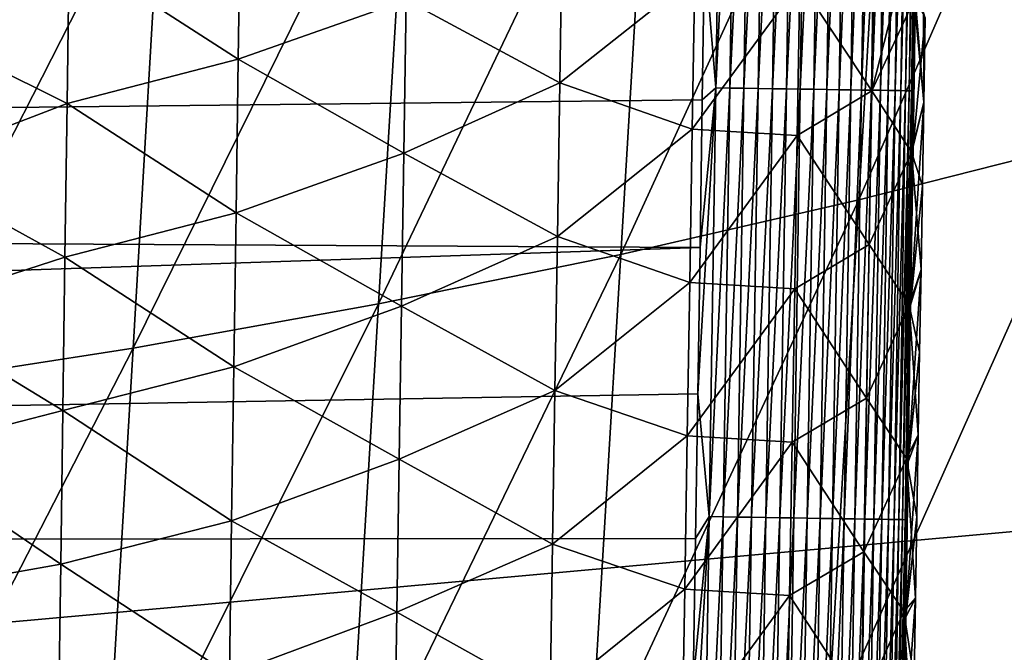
# Model space of a CAD drawing. Header units: metres. Extents: x -26 to 26, y -167 to 32.
# Tile 144 of 237: x 12.66 to 15.96, y -63.34 to -61.22. Entities that reach past the tile are written whole.
import ezdxf

# ---------------------------------------------------------------- set-up
doc = ezdxf.new("R2010")
doc.units = ezdxf.units.M
doc.layers.add('solid_12_411_043_XXX', color=7, linetype='CONTINUOUS')

msp = doc.modelspace()

# ---------------------------------------------------------------- linework, layer by layer
at = {"layer": 'solid_12_411_043_XXX'}
for points in [[(-19.882414, -53.963749, 137.548279), (-19.738482, -66.156723, 137.548279), (19.882442, -53.963749, 137.548279)], [(-19.738482, -66.156723, 137.548279), (19.783798, -62.591133, 137.548279), (19.882442, -53.963749, 137.548279)], [(15.477104, -61.821423, 118.997261), (15.58111, -60.034584, 118.946159), (16.358709, -59.802921, 119.261459)], [(16.257084, -61.623028, 119.306503), (15.477104, -61.821423, 118.997261), (16.358709, -59.802921, 119.261459)], [(14.960161, -60.98624, 177.858612), (14.99797, -61.445702, 177.857239), (15.019852, -60.008598, 177.857117)], [(15.019852, -60.008598, 177.857117), (14.99797, -61.445702, 177.857239), (15.066546, -60.009304, 177.8526)], [(14.99797, -61.445702, 177.857239), (15.044681, -61.446419, 177.852722), (15.066546, -60.009304, 177.8526)], [(15.066546, -60.009304, 177.8526), (15.044681, -61.446419, 177.852722), (15.113887, -60.010017, 177.844803)], [(15.044681, -61.446419, 177.852722), (15.092037, -61.447144, 177.84491), (15.113887, -60.010017, 177.844803)], [(15.113887, -60.010017, 177.844803), (15.092037, -61.447144, 177.84491), (15.161548, -60.010738, 177.833542)], [(15.092037, -61.447144, 177.84491), (15.139714, -61.447872, 177.833649), (15.161548, -60.010738, 177.833542)], [(15.161548, -60.010738, 177.833542), (15.139714, -61.447872, 177.833649), (15.209167, -60.011459, 177.818726)], [(15.139714, -61.447872, 177.833649), (15.18735, -61.448605, 177.818817), (15.209167, -60.011459, 177.818726)], [(15.209167, -60.011459, 177.818726), (15.18735, -61.448605, 177.818817), (15.25636, -60.012173, 177.800278)], [(15.18735, -61.448605, 177.818817), (15.234559, -61.449329, 177.800354), (15.25636, -60.012173, 177.800278)], [(15.25636, -60.012173, 177.800278), (15.234559, -61.449329, 177.800354), (15.302722, -60.012875, 177.778183)], [(15.234559, -61.449329, 177.800354), (15.280936, -61.450043, 177.778244), (15.302722, -60.012875, 177.778183)], [(15.302722, -60.012875, 177.778183), (15.280936, -61.450043, 177.778244), (15.34784, -60.013557, 177.752502)], [(15.280936, -61.450043, 177.778244), (15.326069, -61.450733, 177.752548), (15.34784, -60.013557, 177.752502)], [(15.34784, -60.013557, 177.752502), (15.326069, -61.450733, 177.752548), (15.391305, -60.014214, 177.723312)], [(15.326069, -61.450733, 177.752548), (15.369545, -61.451405, 177.723343), (15.391305, -60.014214, 177.723312)], [(15.391305, -60.014214, 177.723312), (15.369545, -61.451405, 177.723343), (15.432718, -60.014843, 177.690811)], [(15.369545, -61.451405, 177.723343), (15.410969, -61.452042, 177.690811), (15.432718, -60.014843, 177.690811)], [(15.432718, -60.014843, 177.690811), (15.410969, -61.452042, 177.690811), (15.47171, -60.015434, 177.655228)], [(15.410969, -61.452042, 177.690811), (15.449966, -61.452644, 177.655197), (15.47171, -60.015434, 177.655228)], [(15.47171, -60.015434, 177.655228), (15.449966, -61.452644, 177.655197), (15.507944, -60.015987, 177.616837)], [(15.449966, -61.452644, 177.655197), (15.486203, -61.453205, 177.616776), (15.507944, -60.015987, 177.616837)], [(15.507944, -60.015987, 177.616837), (15.486203, -61.453205, 177.616776), (15.541131, -60.016491, 177.575958)], [(15.486203, -61.453205, 177.616776), (15.51939, -61.453716, 177.575882), (15.541131, -60.016491, 177.575958)], [(15.541131, -60.016491, 177.575958), (15.51939, -61.453716, 177.575882), (15.571035, -60.016949, 177.53299)], [(15.51939, -61.453716, 177.575882), (15.549291, -61.454182, 177.532867), (15.571035, -60.016949, 177.53299)], [(15.571035, -60.016949, 177.53299), (15.549291, -61.454182, 177.532867), (15.59748, -60.017353, 177.488281)], [(14.679393, -62.004017, 118.708351), (14.783899, -60.24778, 118.651649), (15.58111, -60.034584, 118.946159)], [(15.477104, -61.821423, 118.997261), (14.679393, -62.004017, 118.708351), (15.58111, -60.034584, 118.946159)], [(15.549291, -61.454182, 177.532867), (15.575727, -61.454594, 177.488144), (15.59748, -60.017353, 177.488281)], [(15.59748, -60.017353, 177.488281), (15.575727, -61.454594, 177.488144), (15.620347, -60.017704, 177.442291)], [(15.575727, -61.454594, 177.488144), (15.598584, -61.454948, 177.442108), (15.620347, -60.017704, 177.442291)], [(15.620347, -60.017704, 177.442291), (15.598584, -61.454948, 177.442108), (15.639585, -60.017998, 177.395386)], [(15.598584, -61.454948, 177.442108), (15.617806, -61.45525, 177.395187), (15.639585, -60.017998, 177.395386)], [(15.639585, -60.017998, 177.395386), (15.617806, -61.45525, 177.395187), (15.655198, -60.018242, 177.348007)], [(15.617806, -61.45525, 177.395187), (15.633402, -61.455498, 177.347778), (15.655198, -60.018242, 177.348007)], [(15.655198, -60.018242, 177.348007), (15.633402, -61.455498, 177.347778), (15.667246, -60.018429, 177.300507)], [(15.633402, -61.455498, 177.347778), (15.64543, -61.455688, 177.300262), (15.667246, -60.018429, 177.300507)], [(15.667246, -60.018429, 177.300507), (15.64543, -61.455688, 177.300262), (15.67584, -60.018562, 177.253281)], [(15.64543, -61.455688, 177.300262), (15.654, -61.455826, 177.253006), (15.67584, -60.018562, 177.253281)], [(15.67584, -60.018562, 177.253281), (15.654, -61.455826, 177.253006), (15.681132, -60.01865, 177.206635)], [(15.654, -61.455826, 177.253006), (15.659267, -61.455914, 177.206345), (15.681132, -60.01865, 177.206635)], [(15.675117, -60.559013, 177.160812), (15.681132, -60.01865, 177.206635), (15.659267, -61.455914, 177.206345)], [(13.867625, -62.16993, 118.432999), (13.970833, -60.441498, 118.371521), (14.783899, -60.24778, 118.651649)], [(14.679393, -62.004017, 118.708351), (13.867625, -62.16993, 118.432999), (14.783899, -60.24778, 118.651649)], [(13.04471, -62.318233, 118.166916), (13.144942, -60.614658, 118.101738), (13.970833, -60.441498, 118.371521)], [(13.867625, -62.16993, 118.432999), (13.04471, -62.318233, 118.166916), (13.970833, -60.441498, 118.371521)], [(15.666806, -61.104122, 177.16069), (15.675117, -60.559013, 177.160812), (15.659267, -61.455914, 177.206345)], [(14.960161, -60.98624, 177.858612), (-14.96563, -60.625896, 177.858582), (-14.947397, -61.81649, 177.858688)], [(12.211244, -62.447884, 117.913033), (12.30708, -60.766037, 117.845123), (13.144942, -60.614658, 118.101738)], [(13.04471, -62.318233, 118.166916), (12.211244, -62.447884, 117.913033), (13.144942, -60.614658, 118.101738)], [(12.830786, -60.984283, 171.407608), (12.273798, -61.224426, 171.364502), (12.280334, -60.731434, 171.360046)], [(13.405136, -60.833416, 171.551178), (13.397639, -61.34922, 171.555695), (12.830786, -60.984283, 171.407608)], [(13.960583, -61.1511, 171.80835), (13.397639, -61.34922, 171.555695), (13.405136, -60.833416, 171.551178)], [(14.482945, -60.913834, 172.165985), (14.474832, -61.429131, 172.170059), (13.960583, -61.1511, 171.80835)], [(14.926874, -61.070053, 172.619553), (14.474832, -61.429131, 172.170059), (14.482945, -60.913834, 172.165985)], [(15.528708, -60.942387, 173.706116), (15.520106, -61.455353, 173.708801), (15.279149, -61.092182, 173.143158)], [(15.539687, -60.959045, 173.740631), (15.520106, -61.455353, 173.708801), (15.528708, -60.942387, 173.706116)], [(15.539687, -60.959045, 173.740631), (15.616961, -61.077835, 174.031937), (15.520106, -61.455353, 173.708801)], [(14.960161, -60.98624, 177.858612), (-14.947397, -61.81649, 177.858688), (14.952501, -61.486198, 177.858658)], [(12.830786, -60.984283, 171.407608), (12.823653, -61.498646, 171.412216), (12.273798, -61.224426, 171.364502)], [(13.397639, -61.34922, 171.555695), (12.823653, -61.498646, 171.412216), (12.830786, -60.984283, 171.407608)], [(14.960161, -60.98624, 177.858612), (14.952501, -61.486198, 177.858658), (14.99797, -61.445702, 177.857239)], [(14.926874, -61.070053, 172.619553), (14.918542, -61.584049, 172.623276), (14.474832, -61.429131, 172.170059)], [(15.279149, -61.092182, 173.143158), (14.918542, -61.584049, 172.623276), (14.926874, -61.070053, 172.619553)], [(15.279149, -61.092182, 173.143158), (15.270669, -61.60603, 173.1465), (14.918542, -61.584049, 172.623276)], [(15.520106, -61.455353, 173.708801), (15.270669, -61.60603, 173.1465), (15.279149, -61.092182, 173.143158)], [(15.616961, -61.077835, 174.031937), (15.662484, -61.149662, 174.28154), (15.520106, -61.455353, 173.708801)], [(15.658542, -61.642876, 177.160568), (15.666806, -61.104122, 177.16069), (15.659267, -61.455914, 177.206345)], [(15.699192, -61.210445, 174.839493), (15.666806, -61.104122, 177.16069), (15.658542, -61.642876, 177.160568)], [(13.960583, -61.1511, 171.80835), (13.952791, -61.664219, 171.812668), (13.397639, -61.34922, 171.555695)], [(14.474832, -61.429131, 172.170059), (13.952791, -61.664219, 171.812668), (13.960583, -61.1511, 171.80835)], [(15.662484, -61.149662, 174.28154), (15.653943, -61.661064, 174.283691), (15.520106, -61.455353, 173.708801)], [(15.662484, -61.149662, 174.28154), (15.694554, -61.49342, 174.840683), (15.653943, -61.661064, 174.283691)], [(15.667261, -61.157345, 174.315475), (15.694554, -61.49342, 174.840683), (15.662484, -61.149662, 174.28154)], [(15.667261, -61.157345, 174.315475), (15.693552, -61.200504, 174.586319), (15.694554, -61.49342, 174.840683)], [(15.693552, -61.200504, 174.586319), (15.699192, -61.210445, 174.839493), (15.694554, -61.49342, 174.840683)], [(12.823653, -61.498646, 171.412216), (12.267373, -61.711624, 171.368912), (12.273798, -61.224426, 171.364502)], [(15.694554, -61.49342, 174.840683), (15.699192, -61.210445, 174.839493), (15.658542, -61.642876, 177.160568)], [(13.397639, -61.34922, 171.555695), (13.390145, -61.865021, 171.560211), (12.823653, -61.498646, 171.412216)], [(13.952791, -61.664219, 171.812668), (13.390145, -61.865021, 171.560211), (13.397639, -61.34922, 171.555695)], [(14.474832, -61.429131, 172.170059), (14.466696, -61.94442, 172.174103), (13.952791, -61.664219, 171.812668)], [(14.918542, -61.584049, 172.623276), (14.466696, -61.94442, 172.174103), (14.474832, -61.429131, 172.170059)], [(14.937303, -62.471542, 177.858749), (14.97574, -62.882801, 177.857361), (14.99797, -61.445702, 177.857239)], [(14.944882, -61.9814, 177.858704), (14.937303, -62.471542, 177.858749), (14.99797, -61.445702, 177.857239)], [(14.952501, -61.486198, 177.858658), (14.944882, -61.9814, 177.858704), (14.99797, -61.445702, 177.857239)], [(14.99797, -61.445702, 177.857239), (14.97574, -62.882801, 177.857361), (15.044681, -61.446419, 177.852722)], [(14.97574, -62.882801, 177.857361), (15.022467, -62.88353, 177.852844), (15.044681, -61.446419, 177.852722)], [(15.044681, -61.446419, 177.852722), (15.022467, -62.88353, 177.852844), (15.092037, -61.447144, 177.84491)], [(15.022467, -62.88353, 177.852844), (15.06984, -62.884266, 177.845016), (15.092037, -61.447144, 177.84491)], [(15.092037, -61.447144, 177.84491), (15.06984, -62.884266, 177.845016), (15.139714, -61.447872, 177.833649)], [(15.06984, -62.884266, 177.845016), (15.117534, -62.88501, 177.833755), (15.139714, -61.447872, 177.833649)], [(15.139714, -61.447872, 177.833649), (15.117534, -62.88501, 177.833755), (15.18735, -61.448605, 177.818817)], [(15.117534, -62.88501, 177.833755), (15.165187, -62.88575, 177.818909), (15.18735, -61.448605, 177.818817)], [(15.18735, -61.448605, 177.818817), (15.165187, -62.88575, 177.818909), (15.234559, -61.449329, 177.800354)], [(15.165187, -62.88575, 177.818909), (15.212413, -62.886486, 177.800446), (15.234559, -61.449329, 177.800354)], [(15.234559, -61.449329, 177.800354), (15.212413, -62.886486, 177.800446), (15.280936, -61.450043, 177.778244)], [(15.212413, -62.886486, 177.800446), (15.258806, -62.887211, 177.77832), (15.280936, -61.450043, 177.778244)], [(15.280936, -61.450043, 177.778244), (15.258806, -62.887211, 177.77832), (15.326069, -61.450733, 177.752548)], [(15.258806, -62.887211, 177.77832), (15.303952, -62.887917, 177.752579), (15.326069, -61.450733, 177.752548)], [(15.520106, -61.455353, 173.708801), (15.511512, -61.970551, 173.711716), (15.270669, -61.60603, 173.1465)], [(15.326069, -61.450733, 177.752548), (15.303952, -62.887917, 177.752579), (15.369545, -61.451405, 177.723343)], [(15.303952, -62.887917, 177.752579), (15.347441, -62.888596, 177.723358), (15.369545, -61.451405, 177.723343)], [(15.369545, -61.451405, 177.723343), (15.347441, -62.888596, 177.723358), (15.410969, -61.452042, 177.690811)], [(15.347441, -62.888596, 177.723358), (15.388873, -62.889244, 177.690811), (15.410969, -61.452042, 177.690811)], [(15.410969, -61.452042, 177.690811), (15.388873, -62.889244, 177.690811), (15.449966, -61.452644, 177.655197)], [(15.388873, -62.889244, 177.690811), (15.427877, -62.889854, 177.655167), (15.449966, -61.452644, 177.655197)], [(15.449966, -61.452644, 177.655197), (15.427877, -62.889854, 177.655167), (15.486203, -61.453205, 177.616776)], [(15.427877, -62.889854, 177.655167), (15.464118, -62.890423, 177.616714), (15.486203, -61.453205, 177.616776)], [(15.486203, -61.453205, 177.616776), (15.464118, -62.890423, 177.616714), (15.51939, -61.453716, 177.575882)], [(15.464118, -62.890423, 177.616714), (15.497305, -62.890945, 177.57579), (15.51939, -61.453716, 177.575882)], [(15.51939, -61.453716, 177.575882), (15.497305, -62.890945, 177.57579), (15.549291, -61.454182, 177.532867)], [(15.497305, -62.890945, 177.57579), (15.527202, -62.891418, 177.532745), (15.549291, -61.454182, 177.532867)], [(15.653943, -61.661064, 174.283691), (15.511512, -61.970551, 173.711716), (15.520106, -61.455353, 173.708801)], [(15.549291, -61.454182, 177.532867), (15.527202, -62.891418, 177.532745), (15.575727, -61.454594, 177.488144)], [(15.527202, -62.891418, 177.532745), (15.55363, -62.891834, 177.487991), (15.575727, -61.454594, 177.488144)], [(15.575727, -61.454594, 177.488144), (15.55363, -62.891834, 177.487991), (15.598584, -61.454948, 177.442108)], [(15.55363, -62.891834, 177.487991), (15.576475, -62.892197, 177.441925), (15.598584, -61.454948, 177.442108)], [(15.598584, -61.454948, 177.442108), (15.576475, -62.892197, 177.441925), (15.617806, -61.45525, 177.395187)], [(15.576475, -62.892197, 177.441925), (15.595683, -62.892502, 177.394974), (15.617806, -61.45525, 177.395187)], [(15.617806, -61.45525, 177.395187), (15.595683, -62.892502, 177.394974), (15.633402, -61.455498, 177.347778)], [(15.595683, -62.892502, 177.394974), (15.611259, -62.89275, 177.347534), (15.633402, -61.455498, 177.347778)], [(15.633402, -61.455498, 177.347778), (15.611259, -62.89275, 177.347534), (15.64543, -61.455688, 177.300262)], [(15.611259, -62.89275, 177.347534), (15.623266, -62.892944, 177.300003), (15.64543, -61.455688, 177.300262)], [(15.64543, -61.455688, 177.300262), (15.623266, -62.892944, 177.300003), (15.654, -61.455826, 177.253006)], [(15.623266, -62.892944, 177.300003), (15.631814, -62.893085, 177.252716), (15.654, -61.455826, 177.253006)], [(15.654, -61.455826, 177.253006), (15.631814, -62.893085, 177.252716), (15.659267, -61.455914, 177.206345)], [(15.631814, -62.893085, 177.252716), (15.637054, -62.893173, 177.206039), (15.659267, -61.455914, 177.206345)], [(15.658542, -61.642876, 177.160568), (15.659267, -61.455914, 177.206345), (15.637054, -62.893173, 177.206039)], [(14.952501, -61.486198, 177.858658), (-14.947397, -61.81649, 177.858688), (14.944882, -61.9814, 177.858704)], [(12.823653, -61.498646, 171.412216), (12.816536, -62.013008, 171.416824), (12.267373, -61.711624, 171.368912)], [(13.390145, -61.865021, 171.560211), (12.816536, -62.013008, 171.416824), (12.823653, -61.498646, 171.412216)], [(15.694554, -61.49342, 174.840683), (15.658542, -61.642876, 177.160568), (15.650337, -62.174641, 177.160461)], [(15.68993, -61.774712, 174.841858), (15.694554, -61.49342, 174.840683), (15.650337, -62.174641, 177.160461)], [(15.653943, -61.661064, 174.283691), (15.694554, -61.49342, 174.840683), (15.68993, -61.774712, 174.841858)], [(14.918542, -61.584049, 172.623276), (14.91018, -62.098038, 172.626953), (14.466696, -61.94442, 172.174103)], [(15.270669, -61.60603, 173.1465), (14.91018, -62.098038, 172.626953), (14.918542, -61.584049, 172.623276)], [(15.270669, -61.60603, 173.1465), (15.262151, -62.119869, 173.149796), (14.91018, -62.098038, 172.626953)], [(15.511512, -61.970551, 173.711716), (15.262151, -62.119869, 173.149796), (15.270669, -61.60603, 173.1465)], [(15.372256, -63.608757, 119.029579), (15.477104, -61.821423, 118.997261), (16.257084, -61.623028, 119.306503)], [(16.154602, -63.443604, 119.333374), (15.372256, -63.608757, 119.029579), (16.257084, -61.623028, 119.306503)], [(13.952791, -61.664219, 171.812668), (13.944989, -62.177338, 171.816956), (13.390145, -61.865021, 171.560211)], [(14.466696, -61.94442, 172.174103), (13.944989, -62.177338, 171.816956), (13.952791, -61.664219, 171.812668)], [(15.653943, -61.661064, 174.283691), (15.645384, -62.174438, 174.286179), (15.511512, -61.970551, 173.711716)], [(15.650337, -62.174641, 177.160461), (15.658542, -61.642876, 177.160568), (15.637054, -62.893173, 177.206039)], [(15.653943, -61.661064, 174.283691), (15.68532, -62.054317, 174.843018), (15.645384, -62.174438, 174.286179)], [(15.653943, -61.661064, 174.283691), (15.68993, -61.774712, 174.841858), (15.68532, -62.054317, 174.843018)], [(12.816536, -62.013008, 171.416824), (12.261047, -62.193287, 171.37326), (12.267373, -61.711624, 171.368912)], [(15.68532, -62.054317, 174.843018), (15.68993, -61.774712, 174.841858), (15.650337, -62.174641, 177.160461)], [(14.944882, -61.9814, 177.858704), (-14.947397, -61.81649, 177.858688), (-14.929387, -62.978203, 177.85878)], [(14.574072, -63.760765, 118.745674), (14.679393, -62.004017, 118.708351), (15.477104, -61.821423, 118.997261)], [(15.372256, -63.608757, 119.029579), (14.574072, -63.760765, 118.745674), (15.477104, -61.821423, 118.997261)], [(13.390145, -61.865021, 171.560211), (13.382652, -62.380817, 171.564728), (12.816536, -62.013008, 171.416824)], [(13.944989, -62.177338, 171.816956), (13.382652, -62.380817, 171.564728), (13.390145, -61.865021, 171.560211)], [(14.466696, -61.94442, 172.174103), (14.458538, -62.459709, 172.178131), (13.944989, -62.177338, 171.816956)], [(14.91018, -62.098038, 172.626953), (14.458538, -62.459709, 172.178131), (14.466696, -61.94442, 172.174103)], [(14.944882, -61.9814, 177.858704), (-14.929387, -62.978203, 177.85878), (14.937303, -62.471542, 177.858749)], [(15.511512, -61.970551, 173.711716), (15.502874, -62.485744, 173.714584), (15.262151, -62.119869, 173.149796)], [(15.645384, -62.174438, 174.286179), (15.502874, -62.485744, 173.714584), (15.511512, -61.970551, 173.711716)], [(12.816536, -62.013008, 171.416824), (12.809432, -62.52737, 171.421448), (12.261047, -62.193287, 171.37326)], [(13.382652, -62.380817, 171.564728), (12.809432, -62.52737, 171.421448), (12.816536, -62.013008, 171.416824)], [(13.763641, -63.898888, 118.474503), (13.867625, -62.16993, 118.432999), (14.679393, -62.004017, 118.708351)], [(14.574072, -63.760765, 118.745674), (13.763641, -63.898888, 118.474503), (14.679393, -62.004017, 118.708351)], [(15.68532, -62.054317, 174.843018), (15.650337, -62.174641, 177.160461), (15.642191, -62.699638, 177.160339)], [(15.680723, -62.332241, 174.844147), (15.68532, -62.054317, 174.843018), (15.642191, -62.699638, 177.160339)], [(15.645384, -62.174438, 174.286179), (15.68532, -62.054317, 174.843018), (15.680723, -62.332241, 174.844147)], [(14.91018, -62.098038, 172.626953), (14.901786, -62.612022, 172.630615), (14.458538, -62.459709, 172.178131)], [(15.262151, -62.119869, 173.149796), (14.901786, -62.612022, 172.630615), (14.91018, -62.098038, 172.626953)], [(15.262151, -62.119869, 173.149796), (15.253595, -62.633705, 173.153046), (14.901786, -62.612022, 172.630615)], [(15.502874, -62.485744, 173.714584), (15.253595, -62.633705, 173.153046), (15.262151, -62.119869, 173.149796)], [(12.809432, -62.52737, 171.421448), (12.254811, -62.66967, 171.377563), (12.261047, -62.193287, 171.37326)], [(12.943747, -64.022354, 118.21154), (13.04471, -62.318233, 118.166916), (13.867625, -62.16993, 118.432999)], [(13.763641, -63.898888, 118.474503), (12.943747, -64.022354, 118.21154), (13.867625, -62.16993, 118.432999)], [(13.944989, -62.177338, 171.816956), (13.937177, -62.690453, 171.821243), (13.382652, -62.380817, 171.564728)], [(14.458538, -62.459709, 172.178131), (13.937177, -62.690453, 171.821243), (13.944989, -62.177338, 171.816956)], [(15.645384, -62.174438, 174.286179), (15.63678, -62.687805, 174.288605), (15.502874, -62.485744, 173.714584)], [(15.645384, -62.174438, 174.286179), (15.676142, -62.608482, 174.845245), (15.63678, -62.687805, 174.288605)], [(15.642191, -62.699638, 177.160339), (15.650337, -62.174641, 177.160461), (15.637054, -62.893173, 177.206039)], [(15.645384, -62.174438, 174.286179), (15.680723, -62.332241, 174.844147), (15.676142, -62.608482, 174.845245)], [(12.114731, -64.130302, 117.959808), (12.211244, -62.447884, 117.913033), (13.04471, -62.318233, 118.166916)], [(12.943747, -64.022354, 118.21154), (12.114731, -64.130302, 117.959808), (13.04471, -62.318233, 118.166916)], [(15.676142, -62.608482, 174.845245), (15.680723, -62.332241, 174.844147), (15.642191, -62.699638, 177.160339)], [(13.382652, -62.380817, 171.564728), (13.37516, -62.896614, 171.569244), (12.809432, -62.52737, 171.421448)], [(13.937177, -62.690453, 171.821243), (13.37516, -62.896614, 171.569244), (13.382652, -62.380817, 171.564728)], [(14.937303, -62.471542, 177.858749), (-14.929387, -62.978203, 177.85878), (14.929759, -62.956245, 177.85878)], [(14.458538, -62.459709, 172.178131), (14.450359, -62.974991, 172.182144), (13.937177, -62.690453, 171.821243)], [(14.901786, -62.612022, 172.630615), (14.450359, -62.974991, 172.182144), (14.458538, -62.459709, 172.178131)], [(14.937303, -62.471542, 177.858749), (14.929759, -62.956245, 177.85878), (14.97574, -62.882801, 177.857361)], [(15.502874, -62.485744, 173.714584), (15.494193, -63.000935, 173.717392), (15.253595, -62.633705, 173.153046)], [(15.63678, -62.687805, 174.288605), (15.494193, -63.000935, 173.717392), (15.502874, -62.485744, 173.714584)], [(12.809432, -62.52737, 171.421448), (12.80234, -63.041729, 171.426056), (12.254811, -62.66967, 171.377563)], [(13.37516, -62.896614, 171.569244), (12.80234, -63.041729, 171.426056), (12.809432, -62.52737, 171.421448)], [(-19.738482, -66.156723, 137.548279), (19.738823, -66.133438, 137.548279), (19.783798, -62.591133, 137.548279)], [(14.901786, -62.612022, 172.630615), (14.893362, -63.126003, 172.634247), (14.450359, -62.974991, 172.182144)], [(15.253595, -62.633705, 173.153046), (14.893362, -63.126003, 172.634247), (14.901786, -62.612022, 172.630615)], [(15.676142, -62.608482, 174.845245), (15.642191, -62.699638, 177.160339), (15.634099, -63.218143, 177.160217)], [(15.671576, -62.883034, 174.846344), (15.676142, -62.608482, 174.845245), (15.634099, -63.218143, 177.160217)], [(15.63678, -62.687805, 174.288605), (15.676142, -62.608482, 174.845245), (15.671576, -62.883034, 174.846344)], [(15.253595, -62.633705, 173.153046), (15.245001, -63.147541, 173.156265), (14.893362, -63.126003, 172.634247)], [(15.494193, -63.000935, 173.717392), (15.245001, -63.147541, 173.156265), (15.253595, -62.633705, 173.153046)], [(12.80234, -63.041729, 171.426056), (12.248653, -63.141029, 171.381821), (12.254811, -62.66967, 171.377563)], [(15.63678, -62.687805, 174.288605), (15.628131, -63.201172, 174.290985), (15.494193, -63.000935, 173.717392)], [(15.63678, -62.687805, 174.288605), (15.667024, -63.155903, 174.847397), (15.628131, -63.201172, 174.290985)], [(15.63678, -62.687805, 174.288605), (15.671576, -62.883034, 174.846344), (15.667024, -63.155903, 174.847397)], [(13.937177, -62.690453, 171.821243), (13.929353, -63.203564, 171.825531), (13.37516, -62.896614, 171.569244)], [(14.450359, -62.974991, 172.182144), (13.929353, -63.203564, 171.825531), (13.937177, -62.690453, 171.821243)], [(15.634099, -63.218143, 177.160217), (15.642191, -62.699638, 177.160339), (15.637054, -62.893173, 177.206039)], [(14.914785, -63.910027, 177.858871), (14.953166, -64.319901, 177.857483), (14.97574, -62.882801, 177.857361)], [(14.922254, -63.43568, 177.858826), (14.914785, -63.910027, 177.858871), (14.97574, -62.882801, 177.857361)], [(14.929759, -62.956245, 177.85878), (14.922254, -63.43568, 177.858826), (14.97574, -62.882801, 177.857361)], [(14.97574, -62.882801, 177.857361), (14.953166, -64.319901, 177.857483), (15.022467, -62.88353, 177.852844)], [(14.953166, -64.319901, 177.857483), (14.999908, -64.320641, 177.852951), (15.022467, -62.88353, 177.852844)], [(15.022467, -62.88353, 177.852844), (14.999908, -64.320641, 177.852951), (15.06984, -62.884266, 177.845016)], [(14.999908, -64.320641, 177.852951), (15.047298, -64.321388, 177.845139), (15.06984, -62.884266, 177.845016)], [(15.06984, -62.884266, 177.845016), (15.047298, -64.321388, 177.845139), (15.117534, -62.88501, 177.833755)], [(15.047298, -64.321388, 177.845139), (15.09501, -64.322144, 177.833862), (15.117534, -62.88501, 177.833755)], [(15.117534, -62.88501, 177.833755), (15.09501, -64.322144, 177.833862), (15.165187, -62.88575, 177.818909)], [(15.09501, -64.322144, 177.833862), (15.14268, -64.322899, 177.819016), (15.165187, -62.88575, 177.818909)], [(15.165187, -62.88575, 177.818909), (15.14268, -64.322899, 177.819016), (15.212413, -62.886486, 177.800446)], [(15.14268, -64.322899, 177.819016), (15.189922, -64.323647, 177.800522), (15.212413, -62.886486, 177.800446)], [(15.212413, -62.886486, 177.800446), (15.189922, -64.323647, 177.800522), (15.258806, -62.887211, 177.77832)], [(15.189922, -64.323647, 177.800522), (15.236331, -64.324379, 177.778381), (15.258806, -62.887211, 177.77832)], [(15.258806, -62.887211, 177.77832), (15.236331, -64.324379, 177.778381), (15.303952, -62.887917, 177.752579)], [(15.667024, -63.155903, 174.847397), (15.671576, -62.883034, 174.846344), (15.634099, -63.218143, 177.160217)], [(13.37516, -62.896614, 171.569244), (13.367667, -63.412407, 171.573746), (12.80234, -63.041729, 171.426056)], [(13.929353, -63.203564, 171.825531), (13.367667, -63.412407, 171.573746), (13.37516, -62.896614, 171.569244)], [(15.236331, -64.324379, 177.778381), (15.281492, -64.325096, 177.752625), (15.303952, -62.887917, 177.752579)], [(15.303952, -62.887917, 177.752579), (15.281492, -64.325096, 177.752625), (15.347441, -62.888596, 177.723358)], [(15.281492, -64.325096, 177.752625), (15.324992, -64.32579, 177.723373), (15.347441, -62.888596, 177.723358)], [(15.347441, -62.888596, 177.723358), (15.324992, -64.32579, 177.723373), (15.388873, -62.889244, 177.690811)], [(15.324992, -64.32579, 177.723373), (15.366434, -64.326447, 177.690811), (15.388873, -62.889244, 177.690811)], [(15.388873, -62.889244, 177.690811), (15.366434, -64.326447, 177.690811), (15.427877, -62.889854, 177.655167)], [(15.366434, -64.326447, 177.690811), (15.405446, -64.327072, 177.655136), (15.427877, -62.889854, 177.655167)], [(15.427877, -62.889854, 177.655167), (15.405446, -64.327072, 177.655136), (15.464118, -62.890423, 177.616714)], [(15.405446, -64.327072, 177.655136), (15.441689, -64.327644, 177.616653), (15.464118, -62.890423, 177.616714)], [(15.464118, -62.890423, 177.616714), (15.441689, -64.327644, 177.616653), (15.497305, -62.890945, 177.57579)], [(15.441689, -64.327644, 177.616653), (15.474876, -64.328178, 177.575699), (15.497305, -62.890945, 177.57579)], [(15.497305, -62.890945, 177.57579), (15.474876, -64.328178, 177.575699), (15.527202, -62.891418, 177.532745)], [(15.474876, -64.328178, 177.575699), (15.504768, -64.328651, 177.532623), (15.527202, -62.891418, 177.532745)], [(15.527202, -62.891418, 177.532745), (15.504768, -64.328651, 177.532623), (15.55363, -62.891834, 177.487991)], [(15.504768, -64.328651, 177.532623), (15.531189, -64.329079, 177.487839), (15.55363, -62.891834, 177.487991)], [(15.55363, -62.891834, 177.487991), (15.531189, -64.329079, 177.487839), (15.576475, -62.892197, 177.441925)], [(15.531189, -64.329079, 177.487839), (15.554023, -64.329445, 177.441742), (15.576475, -62.892197, 177.441925)], [(15.576475, -62.892197, 177.441925), (15.554023, -64.329445, 177.441742), (15.595683, -62.892502, 177.394974)], [(15.554023, -64.329445, 177.441742), (15.573215, -64.32975, 177.39476), (15.595683, -62.892502, 177.394974)], [(15.595683, -62.892502, 177.394974), (15.573215, -64.32975, 177.39476), (15.611259, -62.89275, 177.347534)], [(15.573215, -64.32975, 177.39476), (15.588774, -64.330002, 177.34729), (15.611259, -62.89275, 177.347534)], [(15.611259, -62.89275, 177.347534), (15.588774, -64.330002, 177.34729), (15.623266, -62.892944, 177.300003)], [(15.588774, -64.330002, 177.34729), (15.600759, -64.3302, 177.299728), (15.623266, -62.892944, 177.300003)], [(15.623266, -62.892944, 177.300003), (15.600759, -64.3302, 177.299728), (15.631814, -62.893085, 177.252716)], [(15.600759, -64.3302, 177.299728), (15.609282, -64.330338, 177.252426), (15.631814, -62.893085, 177.252716)], [(15.631814, -62.893085, 177.252716), (15.609282, -64.330338, 177.252426), (15.637054, -62.893173, 177.206039)], [(15.609282, -64.330338, 177.252426), (15.614497, -64.330429, 177.205734), (15.637054, -62.893173, 177.206039)], [(15.634099, -63.218143, 177.160217), (15.637054, -62.893173, 177.206039), (15.614497, -64.330429, 177.205734)], [(14.929759, -62.956245, 177.85878), (-14.929387, -62.978203, 177.85878), (14.922254, -63.43568, 177.858826)], [(14.922254, -63.43568, 177.858826), (-14.929387, -62.978203, 177.85878), (-14.91159, -64.110237, 177.858887)], [(14.450359, -62.974991, 172.182144), (14.442157, -63.490273, 172.186127), (13.929353, -63.203564, 171.825531)], [(14.893362, -63.126003, 172.634247), (14.442157, -63.490273, 172.186127), (14.450359, -62.974991, 172.182144)], [(15.494193, -63.000935, 173.717392), (15.48547, -63.516121, 173.720154), (15.245001, -63.147541, 173.156265)], [(15.628131, -63.201172, 174.290985), (15.48547, -63.516121, 173.720154), (15.494193, -63.000935, 173.717392)], [(12.80234, -63.041729, 171.426056), (12.795258, -63.556087, 171.430664), (12.248653, -63.141029, 171.381821)], [(13.367667, -63.412407, 171.573746), (12.795258, -63.556087, 171.430664), (12.80234, -63.041729, 171.426056)], [(12.795258, -63.556087, 171.430664), (12.242564, -63.60762, 171.386032), (12.248653, -63.141029, 171.381821)], [(14.893362, -63.126003, 172.634247), (14.884906, -63.639984, 172.637863), (14.442157, -63.490273, 172.186127)], [(15.245001, -63.147541, 173.156265), (14.884906, -63.639984, 172.637863), (14.893362, -63.126003, 172.634247)], [(15.245001, -63.147541, 173.156265), (15.236369, -63.661369, 173.159454), (14.884906, -63.639984, 172.637863)], [(15.48547, -63.516121, 173.720154), (15.236369, -63.661369, 173.159454), (15.245001, -63.147541, 173.156265)], [(15.667024, -63.155903, 174.847397), (15.634099, -63.218143, 177.160217), (15.62606, -63.730423, 177.16011)], [(15.662488, -63.42709, 174.84845), (15.667024, -63.155903, 174.847397), (15.62606, -63.730423, 177.16011)], [(15.628131, -63.201172, 174.290985), (15.667024, -63.155903, 174.847397), (15.662488, -63.42709, 174.84845)], [(13.929353, -63.203564, 171.825531), (13.921515, -63.716671, 171.829803), (13.367667, -63.412407, 171.573746)], [(14.442157, -63.490273, 172.186127), (13.921515, -63.716671, 171.829803), (13.929353, -63.203564, 171.825531)], [(15.628131, -63.201172, 174.290985), (15.619437, -63.714535, 174.293289), (15.48547, -63.516121, 173.720154)], [(15.628131, -63.201172, 174.290985), (15.657968, -63.696587, 174.849472), (15.619437, -63.714535, 174.293289)], [(15.628131, -63.201172, 174.290985), (15.662488, -63.42709, 174.84845), (15.657968, -63.696587, 174.849472)], [(15.62606, -63.730423, 177.16011), (15.634099, -63.218143, 177.160217), (15.614497, -64.330429, 177.205734)]]:
    msp.add_3dface(points, dxfattribs=at)

doc.saveas('drawing.dxf')
